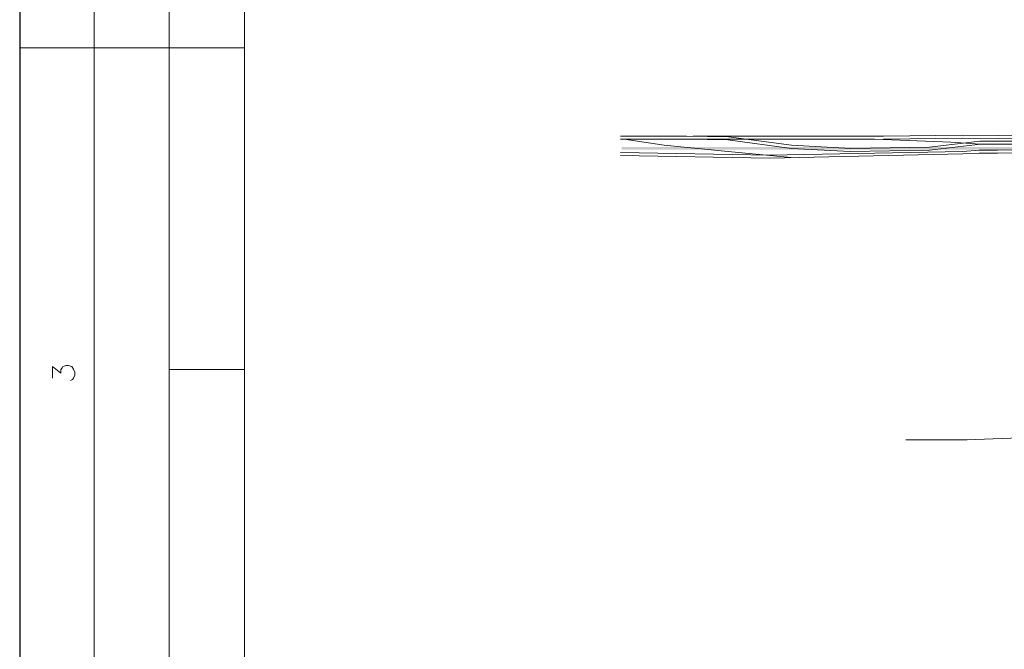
# Model space of a CAD drawing. Header units: millimetres. Extents: x 7 to 3083, y -677 to 294.
# Tile 209 of 256: x 1608 to 1677, y 162 to 206. Entities that reach past the tile are written whole.
import ezdxf

# ---------------------------------------------------------------- set-up
doc = ezdxf.new("R2010")
doc.units = ezdxf.units.MM
for name, color, linetype, lineweight in [('DGE_CONTORNOS', 7, 'Continuous', 0), ('DGE_DATOS', 7, 'Continuous', 0), ('DGE_RELLENO', 7, 'Continuous', 0)]:
    doc.layers.add(name, color=color, linetype=linetype, lineweight=lineweight)

# ---------------------------------------------------------------- blocks, each defined once
blk = doc.blocks.new('DGE_BT_006')
at = {"layer": 'DGE_RELLENO', "true_color": 0x000000}
for points in [[(49.9533, 197.09), (49.9533, 196.9207), (87.7147, 197.09)], [(49.9533, 196.9207), (87.7147, 197.09), (87.7147, 196.9207)]]:
    blk.add_hatch(color=18, dxfattribs=at).paths.add_polyline_path(points, flags=0)
at = {"layer": 'DGE_CONTORNOS', "lineweight": 25}
blk.add_lwpolyline([(7.874, 293.9063), (7.874, 3.2456)], dxfattribs=at)
at = {"layer": 'DGE_CONTORNOS', "lineweight": 5}
for points in [[(13.081, 293.9063), (13.081, 22.6343)], [(18.3303, 293.9063), (18.3303, 22.6343)], [(23.5797, 293.9063), (23.5797, 22.6343)], [(7.874, 204.0327), (23.5797, 204.0327)], [(81.8303, 196.963), (80.1793, 197.344), (77.8933, 197.5134), (74.9723, 197.5134), (71.4587, 197.09), (65.9553, 197.0054), (61.8067, 197.217), (57.404, 197.8097), (54.483, 197.852), (49.8687, 197.852)], [(49.8687, 197.6403), (67.6063, 197.6403), (72.9403, 197.4287), (75.0147, 197.3017)], [(61.7643, 196.3704), (56.896, 196.836), (52.9167, 197.217), (50.1227, 197.6403)], [(81.7457, 196.7514), (80.137, 197.1323), (77.8933, 197.3017), (75.0147, 197.3017), (71.4587, 196.8784), (65.913, 196.7937), (61.8067, 197.0054), (57.3617, 197.598), (54.483, 197.6403)], [(83.566, 197.5557), (81.3223, 197.852), (73.7447, 197.9367), (68.2413, 197.852), (54.9487, 197.852)], [(83.5237, 197.344), (81.28, 197.6403), (73.7447, 197.725), (68.2413, 197.6403)], [(79.5443, 196.9207), (76.2, 196.8784), (74.93, 196.8784), (73.787, 196.7937), (60.2827, 196.5397), (49.8687, 196.709)], [(79.5443, 196.709), (76.2, 196.6667), (74.93, 196.6667), (73.787, 196.6243), (60.2827, 196.328), (49.8687, 196.4974)], [(23.5797, 181.5537), (18.3303, 181.5537)], [(69.8077, 176.643), (74.0833, 176.643), (78.359, 176.8124), (82.6347, 177.1934), (86.868, 177.786), (91.059, 178.548), (95.25, 179.5217)]]:
    blk.add_lwpolyline(points, dxfattribs=at)
at = {"layer": 'DGE_CONTORNOS', "lineweight": 13}
blk.add_lwpolyline([(10.16, 180.961), (10.16, 181.7653), (10.7527, 181.2997), (10.7527, 181.5537), (10.8373, 181.6807), (10.8797, 181.7653), (11.1337, 181.85), (11.2607, 181.85), (11.5147, 181.7653), (11.6417, 181.596), (11.7263, 181.3844), (11.7263, 181.1727), (11.6417, 180.961), (11.557, 180.8764), (11.43, 180.7917)], dxfattribs=at)
at = {"layer": 'DGE_DATOS', "flags": 1}
for tag, p in [('NORMA', (12, -5)), ('LAMINA', (12, -8)), ('PAGINA_PDF', (12, -11))]:
    blk.add_attdef(tag, p, '', height=1.5, dxfattribs=at)

msp = doc.modelspace()

# ---------------------------------------------------------------- block references
msp.add_blockref('DGE_BT_006', (1600, 0))

doc.saveas('drawing.dxf')
